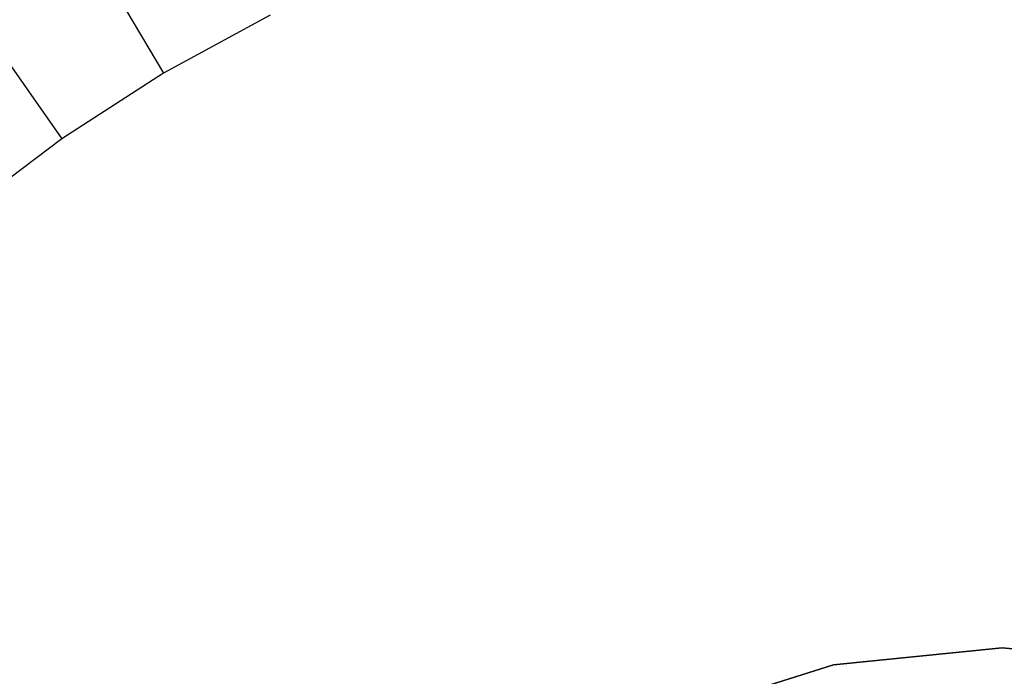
# Model space of a CAD drawing. Extents: x 0.3 to 7.1, y -3.38 to 3.38.
# Tile 160 of 256: x 2.96 to 3.7, y 0.61 to 1.1. Entities that reach past the tile are written whole.
import ezdxf

# ---------------------------------------------------------------- set-up
doc = ezdxf.new("R2010")
doc.units = 0
doc.header["$LTSCALE"] = 2.54
doc.layers.get('0').update_dxf_attribs({"linetype": 'CONTINUOUS'})

# ---------------------------------------------------------------- blocks, each defined once
blk = doc.blocks.new('SINGLES_B_BB_STL')
at = {"color": 0}
for p, q in [((2.98615, 1.19575, 5.32719), (3.06516, 1.06271, 5.4454)), ((2.98615, 1.19575, 5.32719), (3.06516, 1.06271, 5.4454)), ((2.89978, 1.14004, 5.32719), (2.9884, 1.0132, 5.4454)), ((2.89978, 1.14004, 5.32719), (2.9884, 1.0132, 5.4454)), ((3.14537, 1.10642, 5.4454), (3.06516, 1.06271, 5.4454)), ((3.14537, 1.10642, 5.4454), (3.06516, 1.06271, 5.4454)), ((3.06516, 1.06271, 5.4454), (2.9884, 1.0132, 5.4454)), ((3.06516, 1.06271, 5.4454), (2.9884, 1.0132, 5.4454)), ((2.9884, 1.0132, 5.4454), (2.9155, 0.95815, 5.4454)), ((2.9884, 1.0132, 5.4454), (2.9155, 0.95815, 5.4454)), ((3.56948, 0.6171, 164.511), (3.6963, 0.63, 164.511)), ((3.6963, 0.63, 164.411), (3.56948, 0.6171, 164.411)), ((3.56948, 0.6171, 164.511), (3.6963, 0.63, 164.511)), ((3.6963, 0.63, 164.411), (3.56948, 0.6171, 164.411)), ((3.6963, 0.63, 164.411), (3.6963, 0.63, 164.511)), ((3.82312, 0.6171, 164.411), (3.6963, 0.63, 164.411)), ((3.6963, 0.63, 164.411), (3.6963, 0.63, 164.511)), ((3.6963, 0.63, 164.511), (3.82312, 0.6171, 164.511)), ((3.6963, 0.63, 164.511), (3.82312, 0.6171, 164.511)), ((3.82312, 0.6171, 164.411), (3.6963, 0.63, 164.411)), ((3.56948, 0.6171, 164.411), (3.44785, 0.57894, 164.411)), ((3.44785, 0.57894, 164.511), (3.56948, 0.6171, 164.511)), ((3.44785, 0.57894, 164.511), (3.56948, 0.6171, 164.511)), ((3.56948, 0.6171, 164.411), (3.44785, 0.57894, 164.411)), ((3.56948, 0.6171, 164.411), (3.56948, 0.6171, 164.511)), ((3.56948, 0.6171, 164.411), (3.56948, 0.6171, 164.511))]:
    blk.add_line(p, q, dxfattribs=at)

msp = doc.modelspace()

# ---------------------------------------------------------------- block references
at = {"color": 0}
msp.add_blockref('SINGLES_B_BB_STL', (0, 0), dxfattribs=at)

doc.saveas('drawing.dxf')
